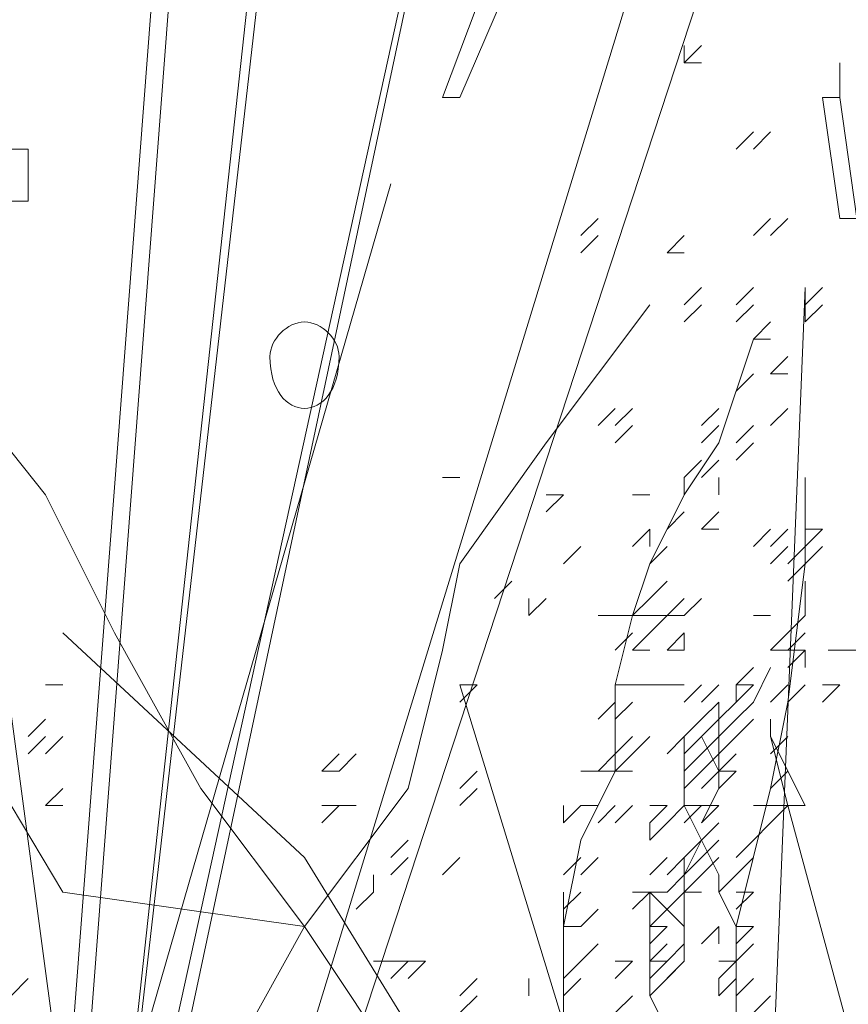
# Model space of a CAD drawing. Header units: millimetres. Extents: x 16698 to 93787, y -21104 to 39413.
# Tile 127 of 256: x 25718.46 to 25726.41, y 9753.55 to 9762.98. Entities that reach past the tile are written whole.
import ezdxf

# ---------------------------------------------------------------- set-up
doc = ezdxf.new("R2010")
doc.units = ezdxf.units.MM
doc.layers.add('_MODUS - zielen', color=66, linetype='Continuous', lineweight=9)

msp = doc.modelspace()

# ---------------------------------------------------------------- linework, layer by layer
at = {"layer": '_MODUS - zielen', "transparency": 33554687}
for points in [[(25715.73455, 9776.13425), (25719.54021, 9747.67454), (25719.54021, 9747.67454)], [(25715.73455, 9776.13425), (25719.54021, 9747.67454), (25719.54021, 9747.67454)], [(25722.02217, 9775.80332), (25718.87836, 9746.84722), (25718.87836, 9746.84722)], [(25722.18763, 9775.80332), (25718.87836, 9746.84722), (25718.87836, 9746.84722)], [(25720.36753, 9771.50127), (25718.54743, 9747.67454), (25718.54743, 9747.67454)], [(25720.53299, 9771.50127), (25718.7129, 9747.67454), (25718.7129, 9747.67454)], [(25723.84226, 9771.00488), (25718.7129, 9747.67454), (25718.7129, 9747.67454)], [(25723.84226, 9771.00488), (25718.87836, 9747.67454), (25718.87836, 9747.67454)], [(25727.15153, 9769.84664), (25719.87114, 9747.67454), (25719.87114, 9747.67454)], [(25727.15153, 9769.84664), (25719.87114, 9747.67454), (25719.87114, 9747.67454)], [(25723.18041, 9763.39357), (25723.01495, 9763.55903), (25722.51856, 9762.23532), (25722.68402, 9762.23532)], [(25723.18041, 9763.39357), (25722.68402, 9762.23532), (25722.68402, 9762.23532)], [(25724.83504, 9762.56625), (25724.83504, 9762.73171), (25724.83504, 9762.73171)], [(25724.83504, 9762.56625), (25725.00051, 9762.73171), (25725.00051, 9762.73171)], [(25724.83504, 9762.56625), (25725.00051, 9762.56625), (25725.00051, 9762.56625)], [(25724.83504, 9762.56625), (25725.00051, 9762.56625), (25725.00051, 9762.56625)], [(25726.32422, 9762.56625), (25726.32422, 9762.23532), (25726.32422, 9762.23532)], [(25726.32422, 9762.23532), (25726.15875, 9762.23532), (25726.32422, 9761.07708), (25726.48968, 9761.07708)], [(25726.32422, 9762.23532), (25726.48968, 9761.07708), (25726.48968, 9761.07708)], [(25725.33143, 9761.73893), (25725.4969, 9761.90439), (25725.4969, 9761.90439)], [(25725.33143, 9761.73893), (25725.4969, 9761.90439), (25725.4969, 9761.90439)], [(25725.4969, 9761.73893), (25725.66236, 9761.90439), (25725.66236, 9761.90439)], [(25723.84226, 9760.91161), (25724.00773, 9761.07708), (25724.00773, 9761.07708)], [(25723.84226, 9760.91161), (25724.00773, 9761.07708), (25724.00773, 9761.07708)], [(25723.84226, 9760.91161), (25724.00773, 9761.07708), (25724.00773, 9761.07708)], [(25723.84226, 9760.91161), (25724.00773, 9761.07708), (25724.00773, 9761.07708)], [(25725.4969, 9760.91161), (25725.66236, 9761.07708), (25725.66236, 9761.07708)], [(25725.4969, 9760.91161), (25725.66236, 9761.07708), (25725.66236, 9761.07708)], [(25725.66236, 9760.91161), (25725.82783, 9761.07708), (25725.82783, 9761.07708)], [(25723.84226, 9760.74615), (25724.00773, 9760.91161), (25724.00773, 9760.91161)], [(25724.66958, 9760.74615), (25724.83504, 9760.91161), (25724.83504, 9760.91161)], [(25724.66958, 9760.74615), (25724.83504, 9760.91161), (25724.83504, 9760.91161)], [(25724.66958, 9760.74615), (25724.83504, 9760.74615), (25724.83504, 9760.74615)], [(25724.83504, 9760.24976), (25725.00051, 9760.41522), (25725.00051, 9760.41522)], [(25725.33143, 9760.24976), (25725.4969, 9760.41522), (25725.4969, 9760.41522)], [(25725.33143, 9760.24976), (25725.4969, 9760.41522), (25725.4969, 9760.41522)], [(25725.4969, 9748.33639), (25725.99329, 9760.41522), (25725.99329, 9760.41522)], [(25725.99329, 9760.24976), (25725.99329, 9760.41522), (25725.99329, 9760.41522)], [(25725.99329, 9760.24976), (25726.15875, 9760.41522), (25726.15875, 9760.41522)], [(25725.99329, 9760.24976), (25725.99329, 9760.41522), (25725.99329, 9760.41522)], [(25725.99329, 9760.24976), (25725.99329, 9760.41522), (25725.99329, 9760.41522)], [(25725.99329, 9760.24976), (25725.99329, 9760.41522), (25725.99329, 9760.41522)], [(25725.99329, 9760.24976), (25726.15875, 9760.41522), (25726.15875, 9760.41522)], [(25725.99329, 9760.24976), (25725.99329, 9760.41522), (25725.99329, 9760.41522)], [(25721.19485, 9754.29307), (25722.18763, 9755.61678), (25722.51856, 9756.94049), (25722.68402, 9757.76781), (25723.51134, 9758.92605), (25724.50412, 9760.24976)], [(25724.83504, 9760.0843), (25725.00051, 9760.24976), (25725.00051, 9760.24976)], [(25725.33143, 9760.0843), (25725.4969, 9760.24976), (25725.4969, 9760.24976)], [(25725.99329, 9760.0843), (25726.15875, 9760.24976), (25726.15875, 9760.24976)], [(25725.99329, 9760.0843), (25725.99329, 9760.24976), (25725.99329, 9760.24976)], [(25725.99329, 9760.0843), (25725.99329, 9760.24976), (25725.99329, 9760.24976)], [(25725.99329, 9760.0843), (25725.99329, 9760.24976), (25725.99329, 9760.24976)], [(25725.99329, 9760.0843), (25725.99329, 9760.24976), (25725.99329, 9760.24976)], [(25725.99329, 9760.0843), (25725.99329, 9760.24976), (25725.99329, 9760.24976)], [(25725.4969, 9759.91883), (25725.66236, 9760.0843), (25725.66236, 9760.0843)], [(25723.51134, 9747.67454), (25723.34587, 9748.50185), (25724.00773, 9748.99824), (25723.6768, 9750.15649), (25724.00773, 9750.65288), (25723.34587, 9751.31473), (25723.84226, 9751.97659), (25723.6768, 9752.8039), (25723.6768, 9753.46576), (25723.6768, 9754.29307), (25723.84226, 9755.12039), (25724.17319, 9755.78225), (25724.17319, 9755.94771), (25724.17319, 9756.60956), (25724.33865, 9757.27142), (25724.50412, 9757.76781), (25724.83504, 9758.42966), (25725.16597, 9758.92605), (25725.4969, 9759.91883)], [(25725.4969, 9759.91883), (25725.66236, 9759.91883), (25725.66236, 9759.91883)], [(25725.4969, 9759.91883), (25725.66236, 9759.91883), (25725.66236, 9759.91883)], [(25725.66236, 9759.58791), (25725.82783, 9759.75337), (25725.82783, 9759.75337)], [(25725.33143, 9747.50907), (25724.50412, 9749.6601), (25724.00773, 9750.65288), (25722.68402, 9751.97659), (25722.18763, 9752.8039), (25721.19485, 9754.29307), (25720.20207, 9755.61678), (25719.37475, 9757.10595), (25718.7129, 9758.42966), (25718.05104, 9759.25698), (25717.22373, 9759.58791), (25716.39641, 9759.58791), (25715.56909, 9759.58791)], [(25725.33143, 9759.42244), (25725.4969, 9759.58791), (25725.4969, 9759.58791)], [(25725.33143, 9759.42244), (25725.4969, 9759.58791), (25725.4969, 9759.58791)], [(25725.66236, 9759.58791), (25725.82783, 9759.58791), (25725.82783, 9759.58791)], [(25724.00773, 9759.09152), (25724.17319, 9759.25698), (25724.17319, 9759.25698)], [(25724.00773, 9759.09152), (25724.17319, 9759.25698), (25724.17319, 9759.25698)], [(25724.17319, 9759.09152), (25724.33865, 9759.25698), (25724.33865, 9759.25698)], [(25724.17319, 9759.09152), (25724.33865, 9759.25698), (25724.33865, 9759.25698)], [(25725.00051, 9759.09152), (25725.16597, 9759.25698), (25725.16597, 9759.25698)], [(25725.66236, 9759.09152), (25725.82783, 9759.25698), (25725.82783, 9759.25698)], [(25724.17319, 9758.92605), (25724.33865, 9759.09152), (25724.33865, 9759.09152)], [(25725.00051, 9758.92605), (25725.16597, 9759.09152), (25725.16597, 9759.09152)], [(25725.33143, 9758.92605), (25725.4969, 9759.09152), (25725.4969, 9759.09152)], [(25725.33143, 9758.76059), (25725.4969, 9758.92605), (25725.4969, 9758.92605)], [(25724.83504, 9758.59512), (25725.00051, 9758.76059), (25725.00051, 9758.76059)], [(25724.83504, 9758.59512), (25725.00051, 9758.76059), (25725.00051, 9758.76059)], [(25725.00051, 9758.59512), (25725.16597, 9758.76059), (25725.16597, 9758.76059)], [(25722.68402, 9758.59512), (25722.51856, 9758.59512), (25722.51856, 9758.59512)], [(25724.17319, 9747.50907), (25724.50412, 9749.6601), (25724.83504, 9751.64566), (25725.33143, 9753.13483), (25725.33143, 9754.29307), (25725.66236, 9755.61678), (25725.82783, 9756.4441), (25725.99329, 9757.76781), (25725.99329, 9758.59512)], [(25724.83504, 9758.42966), (25724.83504, 9758.59512), (25724.83504, 9758.59512)], [(25725.16597, 9758.42966), (25725.16597, 9758.59512), (25725.16597, 9758.59512)], [(25723.51134, 9758.2642), (25723.6768, 9758.42966), (25723.6768, 9758.42966)], [(25723.51134, 9758.42966), (25723.6768, 9758.42966), (25723.6768, 9758.42966)], [(25723.51134, 9758.2642), (25723.6768, 9758.42966), (25723.6768, 9758.42966)], [(25724.50412, 9758.42966), (25724.33865, 9758.42966), (25724.33865, 9758.42966)], [(25724.66958, 9758.09873), (25724.83504, 9758.2642), (25724.83504, 9758.2642)], [(25725.00051, 9758.09873), (25725.16597, 9758.2642), (25725.16597, 9758.2642)], [(25724.33865, 9757.93327), (25724.50412, 9758.09873), (25724.50412, 9758.09873)], [(25724.33865, 9757.93327), (25724.50412, 9758.09873), (25724.50412, 9758.09873)], [(25724.50412, 9757.93327), (25724.50412, 9758.09873), (25724.50412, 9758.09873)], [(25725.00051, 9758.09873), (25725.16597, 9758.09873), (25725.16597, 9758.09873)], [(25725.4969, 9757.93327), (25725.66236, 9758.09873), (25725.66236, 9758.09873)], [(25725.66236, 9757.93327), (25725.82783, 9758.09873), (25725.82783, 9758.09873)], [(25725.66236, 9757.93327), (25725.82783, 9758.09873), (25725.82783, 9758.09873)], [(25725.99329, 9757.93327), (25725.99329, 9758.09873), (25725.99329, 9758.09873)], [(25725.99329, 9758.09873), (25726.15875, 9758.09873), (25726.15875, 9758.09873)], [(25725.99329, 9757.93327), (25726.15875, 9758.09873), (25726.15875, 9758.09873)], [(25725.99329, 9757.93327), (25725.99329, 9758.09873), (25725.99329, 9758.09873)], [(25725.99329, 9758.09873), (25726.15875, 9758.09873), (25726.15875, 9758.09873)], [(25725.99329, 9757.93327), (25725.99329, 9758.09873), (25725.99329, 9758.09873)], [(25725.99329, 9758.09873), (25726.15875, 9758.09873), (25726.15875, 9758.09873)], [(25725.99329, 9757.93327), (25726.15875, 9758.09873), (25726.15875, 9758.09873)], [(25725.99329, 9757.93327), (25725.99329, 9758.09873), (25725.99329, 9758.09873)], [(25725.99329, 9758.09873), (25726.15875, 9758.09873), (25726.15875, 9758.09873)], [(25725.99329, 9757.93327), (25726.15875, 9758.09873), (25726.15875, 9758.09873)], [(25725.99329, 9758.09873), (25726.15875, 9758.09873), (25726.15875, 9758.09873)], [(25723.6768, 9757.76781), (25723.84226, 9757.93327), (25723.84226, 9757.93327)], [(25724.50412, 9757.76781), (25724.66958, 9757.93327), (25724.66958, 9757.93327)], [(25724.50412, 9757.76781), (25724.66958, 9757.93327), (25724.66958, 9757.93327)], [(25724.50412, 9757.76781), (25724.66958, 9757.93327), (25724.66958, 9757.93327)], [(25724.50412, 9757.76781), (25724.66958, 9757.93327), (25724.66958, 9757.93327)], [(25725.66236, 9757.76781), (25725.82783, 9757.93327), (25725.82783, 9757.93327)], [(25725.82783, 9757.76781), (25725.99329, 9757.93327), (25725.99329, 9757.93327)], [(25725.82783, 9757.76781), (25725.99329, 9757.93327), (25725.99329, 9757.93327)], [(25725.82783, 9757.76781), (25725.99329, 9757.93327), (25725.99329, 9757.93327)], [(25725.99329, 9757.76781), (25726.15875, 9757.93327), (25726.15875, 9757.93327)], [(25725.99329, 9757.76781), (25725.99329, 9757.93327), (25725.99329, 9757.93327)], [(25725.82783, 9757.60234), (25725.99329, 9757.76781), (25725.99329, 9757.76781)], [(25723.01495, 9757.43688), (25723.18041, 9757.60234), (25723.18041, 9757.60234)], [(25724.50412, 9757.43688), (25724.66958, 9757.60234), (25724.66958, 9757.60234)], [(25725.99329, 9757.43688), (25725.99329, 9757.60234), (25725.99329, 9757.60234)], [(25725.99329, 9757.43688), (25725.99329, 9757.60234), (25725.99329, 9757.60234)], [(25723.34587, 9757.27142), (25723.34587, 9757.43688), (25723.34587, 9757.43688)], [(25723.34587, 9757.27142), (25723.51134, 9757.43688), (25723.51134, 9757.43688)], [(25723.34587, 9757.27142), (25723.34587, 9757.43688), (25723.34587, 9757.43688)], [(25724.33865, 9757.27142), (25724.50412, 9757.43688), (25724.50412, 9757.43688)], [(25724.33865, 9757.27142), (25724.50412, 9757.43688), (25724.50412, 9757.43688)], [(25724.66958, 9757.27142), (25724.83504, 9757.43688), (25724.83504, 9757.43688)], [(25724.66958, 9757.27142), (25724.83504, 9757.43688), (25724.83504, 9757.43688)], [(25724.83504, 9757.27142), (25725.00051, 9757.43688), (25725.00051, 9757.43688)], [(25725.99329, 9757.27142), (25725.99329, 9757.43688), (25725.99329, 9757.43688)], [(25725.99329, 9757.27142), (25725.99329, 9757.43688), (25725.99329, 9757.43688)], [(25725.33143, 9747.67454), (25722.68402, 9750.48742), (25721.52578, 9751.4802), (25720.36753, 9752.8039), (25721.19485, 9754.29307), (25718.87836, 9754.624), (25718.38197, 9755.45132), (25718.05104, 9756.27864), (25717.22373, 9757.27142)], [(25724.00773, 9757.27142), (25724.17319, 9757.27142), (25724.17319, 9757.27142)], [(25724.00773, 9757.27142), (25724.17319, 9757.27142), (25724.17319, 9757.27142)], [(25724.17319, 9757.27142), (25724.33865, 9757.27142), (25724.33865, 9757.27142)], [(25724.33865, 9757.27142), (25724.50412, 9757.27142), (25724.50412, 9757.27142)], [(25724.50412, 9757.10595), (25724.66958, 9757.27142), (25724.66958, 9757.27142)], [(25724.50412, 9757.27142), (25724.66958, 9757.27142), (25724.66958, 9757.27142)], [(25724.50412, 9757.10595), (25724.66958, 9757.27142), (25724.66958, 9757.27142)], [(25724.50412, 9757.27142), (25724.66958, 9757.27142), (25724.66958, 9757.27142)], [(25724.50412, 9757.10595), (25724.66958, 9757.27142), (25724.66958, 9757.27142)], [(25724.66958, 9757.27142), (25724.83504, 9757.27142), (25724.83504, 9757.27142)], [(25725.4969, 9757.27142), (25725.66236, 9757.27142), (25725.66236, 9757.27142)], [(25725.82783, 9757.10595), (25725.99329, 9757.27142), (25725.99329, 9757.27142)], [(25725.82783, 9757.10595), (25725.99329, 9757.27142), (25725.99329, 9757.27142)], [(25725.82783, 9757.10595), (25725.99329, 9757.27142), (25725.99329, 9757.27142)], [(25725.82783, 9757.10595), (25725.99329, 9757.27142), (25725.99329, 9757.27142)], [(25725.16597, 9748.50185), (25721.19485, 9754.95493), (25718.87836, 9757.10595)], [(25724.17319, 9756.94049), (25724.33865, 9757.10595), (25724.33865, 9757.10595)], [(25724.17319, 9756.94049), (25724.33865, 9757.10595), (25724.33865, 9757.10595)], [(25724.33865, 9756.94049), (25724.50412, 9757.10595), (25724.50412, 9757.10595)], [(25724.66958, 9756.94049), (25724.83504, 9757.10595), (25724.83504, 9757.10595)], [(25724.83504, 9756.94049), (25724.83504, 9757.10595), (25724.83504, 9757.10595)], [(25725.66236, 9756.94049), (25725.82783, 9757.10595), (25725.82783, 9757.10595)], [(25725.82783, 9756.94049), (25725.99329, 9757.10595), (25725.99329, 9757.10595)], [(25724.33865, 9756.94049), (25724.50412, 9756.94049), (25724.50412, 9756.94049)], [(25724.33865, 9756.94049), (25724.50412, 9756.94049), (25724.50412, 9756.94049)], [(25724.66958, 9756.94049), (25724.83504, 9756.94049), (25724.83504, 9756.94049)], [(25724.66958, 9756.94049), (25724.83504, 9756.94049), (25724.83504, 9756.94049)], [(25725.66236, 9756.94049), (25725.82783, 9756.94049), (25725.82783, 9756.94049)], [(25725.66236, 9756.94049), (25725.82783, 9756.94049), (25725.82783, 9756.94049)], [(25725.82783, 9756.77503), (25725.99329, 9756.94049), (25725.99329, 9756.94049)], [(25725.82783, 9756.77503), (25725.99329, 9756.94049), (25725.99329, 9756.94049)], [(25725.82783, 9756.94049), (25725.99329, 9756.94049), (25725.99329, 9756.94049)], [(25725.82783, 9756.94049), (25725.99329, 9756.94049), (25725.99329, 9756.94049)], [(25725.99329, 9756.77503), (25725.99329, 9756.94049), (25725.99329, 9756.94049)], [(25731.17614, 9748.99824), (25731.17614, 9749.82556), (25729.68697, 9751.31473), (25729.52151, 9752.8039), (25729.68697, 9753.96215), (25728.03234, 9755.45132), (25727.53595, 9756.94049), (25726.21224, 9756.94049)], [(25725.33143, 9756.60956), (25725.4969, 9756.77503), (25725.4969, 9756.77503)], [(25725.33143, 9756.60956), (25725.4969, 9756.77503), (25725.4969, 9756.77503)], [(25725.66236, 9756.77503), (25725.4969, 9756.4441), (25725.4969, 9756.4441)], [(25718.7129, 9756.60956), (25718.87836, 9756.60956), (25718.87836, 9756.60956)], [(25722.68402, 9756.60956), (25722.84948, 9756.60956), (25722.84948, 9756.60956)], [(25722.68402, 9756.4441), (25722.84948, 9756.60956), (25722.84948, 9756.60956)], [(25725.16597, 9748.50185), (25722.68402, 9756.60956), (25722.68402, 9756.60956)], [(25724.17319, 9756.60956), (25724.33865, 9756.60956), (25724.33865, 9756.60956)], [(25724.17319, 9756.60956), (25724.33865, 9756.60956), (25724.33865, 9756.60956)], [(25724.33865, 9756.60956), (25724.50412, 9756.60956), (25724.50412, 9756.60956)], [(25724.50412, 9756.60956), (25724.66958, 9756.60956), (25724.66958, 9756.60956)], [(25724.50412, 9756.60956), (25724.66958, 9756.60956), (25724.66958, 9756.60956)], [(25724.66958, 9756.60956), (25724.83504, 9756.60956), (25724.83504, 9756.60956)], [(25724.83504, 9756.4441), (25725.00051, 9756.60956), (25725.00051, 9756.60956)], [(25724.83504, 9756.4441), (25725.00051, 9756.60956), (25725.00051, 9756.60956)], [(25725.00051, 9755.28586), (25725.16597, 9755.61678), (25725.16597, 9755.78225), (25725.16597, 9755.94771), (25725.16597, 9756.27864), (25725.33143, 9756.4441), (25725.33143, 9756.60956)], [(25725.00051, 9756.4441), (25725.16597, 9756.60956), (25725.16597, 9756.60956)], [(25725.00051, 9756.4441), (25725.16597, 9756.60956), (25725.16597, 9756.60956)], [(25725.33143, 9756.60956), (25725.4969, 9756.60956), (25725.4969, 9756.60956)], [(25725.33143, 9756.4441), (25725.4969, 9756.60956), (25725.4969, 9756.60956)], [(25725.33143, 9756.60956), (25725.4969, 9756.60956), (25725.4969, 9756.60956)], [(25725.33143, 9756.60956), (25725.4969, 9756.60956), (25725.4969, 9756.60956)], [(25725.33143, 9756.4441), (25725.4969, 9756.60956), (25725.4969, 9756.60956)], [(25725.66236, 9756.4441), (25725.82783, 9756.60956), (25725.82783, 9756.60956)], [(25725.66236, 9756.4441), (25725.82783, 9756.60956), (25725.82783, 9756.60956)], [(25725.66236, 9756.4441), (25725.82783, 9756.60956), (25725.82783, 9756.60956)], [(25725.66236, 9756.4441), (25725.82783, 9756.60956), (25725.82783, 9756.60956)], [(25725.66236, 9756.4441), (25725.82783, 9756.60956), (25725.82783, 9756.60956)], [(25725.82783, 9756.4441), (25725.99329, 9756.60956), (25725.99329, 9756.60956)], [(25725.82783, 9756.4441), (25725.99329, 9756.60956), (25725.99329, 9756.60956)], [(25725.82783, 9756.4441), (25725.99329, 9756.60956), (25725.99329, 9756.60956)], [(25726.15875, 9756.60956), (25726.32422, 9756.60956), (25726.32422, 9756.60956)], [(25726.15875, 9756.60956), (25726.32422, 9756.60956), (25726.32422, 9756.60956)], [(25726.15875, 9756.4441), (25726.32422, 9756.60956), (25726.32422, 9756.60956)], [(25726.15875, 9756.60956), (25726.32422, 9756.60956), (25726.32422, 9756.60956)], [(25724.00773, 9756.27864), (25724.17319, 9756.4441), (25724.17319, 9756.4441)], [(25724.00773, 9756.27864), (25724.17319, 9756.4441), (25724.17319, 9756.4441)], [(25724.17319, 9756.27864), (25724.33865, 9756.4441), (25724.33865, 9756.4441)], [(25724.17319, 9756.27864), (25724.33865, 9756.4441), (25724.33865, 9756.4441)], [(25724.17319, 9756.27864), (25724.33865, 9756.4441), (25724.33865, 9756.4441)], [(25724.17319, 9756.27864), (25724.33865, 9756.4441), (25724.33865, 9756.4441)], [(25724.17319, 9756.27864), (25724.33865, 9756.4441), (25724.33865, 9756.4441)], [(25724.17319, 9756.27864), (25724.33865, 9756.4441), (25724.33865, 9756.4441)], [(25724.17319, 9756.27864), (25724.33865, 9756.4441), (25724.33865, 9756.4441)], [(25725.00051, 9756.27864), (25725.16597, 9756.4441), (25725.16597, 9756.4441)], [(25725.16597, 9756.27864), (25725.33143, 9756.4441), (25725.33143, 9756.4441)], [(25725.16597, 9756.27864), (25725.33143, 9756.4441), (25725.33143, 9756.4441)], [(25725.16597, 9756.27864), (25725.33143, 9756.4441), (25725.33143, 9756.4441)], [(25725.16597, 9756.27864), (25725.16597, 9756.4441), (25725.16597, 9756.4441)], [(25725.33143, 9756.27864), (25725.4969, 9756.4441), (25725.4969, 9756.4441)], [(25725.33143, 9756.27864), (25725.4969, 9756.4441), (25725.4969, 9756.4441)], [(25725.33143, 9756.27864), (25725.4969, 9756.4441), (25725.4969, 9756.4441)], [(25725.33143, 9756.27864), (25725.4969, 9756.4441), (25725.4969, 9756.4441)], [(25725.33143, 9756.27864), (25725.4969, 9756.4441), (25725.4969, 9756.4441)], [(25718.54743, 9756.11317), (25718.7129, 9756.27864), (25718.7129, 9756.27864)], [(25724.83504, 9756.11317), (25725.00051, 9756.27864), (25725.00051, 9756.27864)], [(25724.83504, 9756.11317), (25725.00051, 9756.27864), (25725.00051, 9756.27864)], [(25725.00051, 9756.11317), (25725.16597, 9756.27864), (25725.16597, 9756.27864)], [(25725.16597, 9756.11317), (25725.33143, 9756.27864), (25725.33143, 9756.27864)], [(25725.33143, 9756.11317), (25725.4969, 9756.27864), (25725.4969, 9756.27864)], [(25725.66236, 9756.27864), (25725.66236, 9756.11317), (25725.66236, 9756.11317)], [(25718.54743, 9755.94771), (25718.7129, 9756.11317), (25718.7129, 9756.11317)], [(25718.54743, 9755.94771), (25718.7129, 9756.11317), (25718.7129, 9756.11317)], [(25718.54743, 9755.94771), (25718.7129, 9756.11317), (25718.7129, 9756.11317)], [(25718.54743, 9755.94771), (25718.7129, 9756.11317), (25718.7129, 9756.11317)], [(25718.7129, 9755.94771), (25718.87836, 9756.11317), (25718.87836, 9756.11317)], [(25724.17319, 9755.94771), (25724.33865, 9756.11317), (25724.33865, 9756.11317)], [(25724.33865, 9755.94771), (25724.50412, 9756.11317), (25724.50412, 9756.11317)], [(25724.66958, 9755.94771), (25724.83504, 9756.11317), (25724.83504, 9756.11317)], [(25724.66958, 9755.94771), (25724.83504, 9756.11317), (25724.83504, 9756.11317)], [(25724.66958, 9755.94771), (25724.83504, 9756.11317), (25724.83504, 9756.11317)], [(25724.66958, 9755.94771), (25724.83504, 9756.11317), (25724.83504, 9756.11317)], [(25725.33143, 9754.29307), (25725.16597, 9754.624), (25725.16597, 9754.78947), (25725.00051, 9755.12039), (25724.83504, 9755.45132), (25724.83504, 9755.78225), (25724.83504, 9756.11317)], [(25724.83504, 9755.94771), (25725.00051, 9756.11317), (25725.00051, 9756.11317)], [(25724.83504, 9755.94771), (25725.00051, 9756.11317), (25725.00051, 9756.11317)], [(25725.16597, 9755.78225), (25725.00051, 9756.11317), (25725.00051, 9756.11317)], [(25725.00051, 9755.94771), (25725.16597, 9756.11317), (25725.16597, 9756.11317)], [(25725.00051, 9755.94771), (25725.16597, 9756.11317), (25725.16597, 9756.11317)], [(25725.16597, 9755.94771), (25725.33143, 9756.11317), (25725.33143, 9756.11317)], [(25725.16597, 9755.94771), (25725.16597, 9756.11317), (25725.16597, 9756.11317)], [(25725.16597, 9755.94771), (25725.16597, 9756.11317), (25725.16597, 9756.11317)], [(25725.16597, 9755.94771), (25725.16597, 9756.11317), (25725.16597, 9756.11317)], [(25725.16597, 9755.94771), (25725.33143, 9756.11317), (25725.33143, 9756.11317)], [(25725.66236, 9755.94771), (25725.82783, 9756.11317), (25725.82783, 9756.11317)], [(25725.66236, 9756.11317), (25725.99329, 9755.45132), (25725.99329, 9755.45132)], [(25725.66236, 9756.11317), (25725.66236, 9756.11317), (25725.82783, 9755.45132), (25725.99329, 9755.45132)], [(25721.36031, 9755.78225), (25721.52578, 9755.94771), (25721.52578, 9755.94771)], [(25721.52578, 9755.78225), (25721.69124, 9755.94771), (25721.69124, 9755.94771)], [(25724.00773, 9755.78225), (25724.17319, 9755.94771), (25724.17319, 9755.94771)], [(25724.17319, 9755.78225), (25724.33865, 9755.94771), (25724.33865, 9755.94771)], [(25724.17319, 9755.78225), (25724.33865, 9755.94771), (25724.33865, 9755.94771)], [(25724.83504, 9755.78225), (25725.00051, 9755.94771), (25725.00051, 9755.94771)], [(25724.83504, 9755.78225), (25725.00051, 9755.94771), (25725.00051, 9755.94771)], [(25724.83504, 9755.78225), (25724.83504, 9755.94771), (25724.83504, 9755.94771)], [(25725.00051, 9755.78225), (25725.16597, 9755.94771), (25725.16597, 9755.94771)], [(25725.16597, 9755.78225), (25725.16597, 9755.94771), (25725.16597, 9755.94771)], [(25725.16597, 9755.78225), (25725.33143, 9755.94771), (25725.33143, 9755.94771)], [(25725.16597, 9755.78225), (25725.16597, 9755.94771), (25725.16597, 9755.94771)], [(25721.36031, 9755.78225), (25721.52578, 9755.78225), (25721.52578, 9755.78225)], [(25721.36031, 9755.78225), (25721.52578, 9755.78225), (25721.52578, 9755.78225)], [(25721.36031, 9755.78225), (25721.52578, 9755.78225), (25721.52578, 9755.78225)], [(25722.68402, 9755.61678), (25722.84948, 9755.78225), (25722.84948, 9755.78225)], [(25722.68402, 9755.61678), (25722.84948, 9755.78225), (25722.84948, 9755.78225)], [(25722.68402, 9755.61678), (25722.84948, 9755.78225), (25722.84948, 9755.78225)], [(25723.84226, 9755.78225), (25724.00773, 9755.78225), (25724.00773, 9755.78225)], [(25724.00773, 9755.78225), (25724.17319, 9755.78225), (25724.17319, 9755.78225)], [(25724.00773, 9755.78225), (25724.17319, 9755.78225), (25724.17319, 9755.78225)], [(25724.17319, 9755.78225), (25724.33865, 9755.78225), (25724.33865, 9755.78225)], [(25724.83504, 9755.61678), (25725.00051, 9755.78225), (25725.00051, 9755.78225)], [(25724.83504, 9755.61678), (25725.00051, 9755.78225), (25725.00051, 9755.78225)], [(25725.00051, 9755.61678), (25725.16597, 9755.78225), (25725.16597, 9755.78225)], [(25725.16597, 9755.61678), (25725.16597, 9755.78225), (25725.16597, 9755.78225)], [(25725.16597, 9755.61678), (25725.33143, 9755.78225), (25725.33143, 9755.78225)], [(25725.16597, 9755.61678), (25725.16597, 9755.78225), (25725.16597, 9755.78225)], [(25725.16597, 9755.78225), (25725.33143, 9755.78225), (25725.33143, 9755.78225)], [(25725.66236, 9755.61678), (25725.82783, 9755.78225), (25725.82783, 9755.78225)], [(25725.66236, 9755.61678), (25725.82783, 9755.78225), (25725.82783, 9755.78225)], [(25725.66236, 9755.61678), (25725.82783, 9755.78225), (25725.82783, 9755.78225)], [(25725.66236, 9755.61678), (25725.82783, 9755.78225), (25725.82783, 9755.78225)], [(25725.66236, 9755.61678), (25725.82783, 9755.78225), (25725.82783, 9755.78225)], [(25718.7129, 9755.45132), (25718.87836, 9755.61678), (25718.87836, 9755.61678)], [(25722.68402, 9755.45132), (25722.84948, 9755.61678), (25722.84948, 9755.61678)], [(25718.7129, 9755.45132), (25718.87836, 9755.45132), (25718.87836, 9755.45132)], [(25718.7129, 9755.45132), (25718.87836, 9755.45132), (25718.87836, 9755.45132)], [(25721.36031, 9755.45132), (25721.52578, 9755.45132), (25721.52578, 9755.45132)], [(25721.36031, 9755.28586), (25721.52578, 9755.45132), (25721.52578, 9755.45132)], [(25721.36031, 9755.45132), (25721.52578, 9755.45132), (25721.52578, 9755.45132)], [(25721.36031, 9755.45132), (25721.52578, 9755.45132), (25721.52578, 9755.45132)], [(25721.36031, 9755.45132), (25721.52578, 9755.45132), (25721.52578, 9755.45132)], [(25721.36031, 9755.28586), (25721.52578, 9755.45132), (25721.52578, 9755.45132)], [(25721.52578, 9755.45132), (25721.69124, 9755.45132), (25721.69124, 9755.45132)], [(25723.6768, 9755.28586), (25723.6768, 9755.45132), (25723.6768, 9755.45132)], [(25723.6768, 9755.28586), (25723.84226, 9755.45132), (25723.84226, 9755.45132)], [(25723.6768, 9755.28586), (25723.6768, 9755.45132), (25723.6768, 9755.45132)], [(25723.84226, 9755.45132), (25724.00773, 9755.45132), (25724.00773, 9755.45132)], [(25724.00773, 9755.28586), (25724.17319, 9755.45132), (25724.17319, 9755.45132)], [(25724.17319, 9755.28586), (25724.33865, 9755.45132), (25724.33865, 9755.45132)], [(25724.50412, 9755.45132), (25724.66958, 9755.45132), (25724.66958, 9755.45132)], [(25724.50412, 9755.28586), (25724.66958, 9755.45132), (25724.66958, 9755.45132)], [(25724.66958, 9755.28586), (25724.83504, 9755.45132), (25724.83504, 9755.45132)], [(25724.83504, 9755.45132), (25725.00051, 9755.45132), (25725.00051, 9755.45132)], [(25724.83504, 9755.45132), (25725.00051, 9755.45132), (25725.00051, 9755.45132)], [(25724.83504, 9755.28586), (25725.00051, 9755.45132), (25725.00051, 9755.45132)], [(25725.00051, 9755.45132), (25725.16597, 9755.45132), (25725.16597, 9755.45132)], [(25725.00051, 9755.28586), (25725.16597, 9755.45132), (25725.16597, 9755.45132)], [(25725.00051, 9755.28586), (25725.16597, 9755.45132), (25725.16597, 9755.45132)], [(25725.4969, 9755.45132), (25725.66236, 9755.45132), (25725.66236, 9755.45132)], [(25725.4969, 9755.45132), (25725.66236, 9755.45132), (25725.66236, 9755.45132)], [(25725.66236, 9755.45132), (25725.82783, 9755.45132), (25725.82783, 9755.45132)], [(25725.66236, 9755.28586), (25725.82783, 9755.45132), (25725.82783, 9755.45132)], [(25725.82783, 9755.45132), (25727.97885, 9747.50907), (25727.97885, 9747.50907)], [(25725.82783, 9755.45132), (25727.97885, 9747.50907), (25727.97885, 9747.50907)], [(25724.50412, 9755.12039), (25724.50412, 9755.28586), (25724.50412, 9755.28586)], [(25724.50412, 9755.12039), (25724.66958, 9755.28586), (25724.66958, 9755.28586)], [(25724.50412, 9755.12039), (25724.50412, 9755.28586), (25724.50412, 9755.28586)], [(25724.50412, 9755.12039), (25724.50412, 9755.28586), (25724.50412, 9755.28586)], [(25724.50412, 9755.12039), (25724.50412, 9755.28586), (25724.50412, 9755.28586)], [(25725.00051, 9755.12039), (25725.16597, 9755.28586), (25725.16597, 9755.28586)], [(25725.00051, 9755.12039), (25725.16597, 9755.28586), (25725.16597, 9755.28586)], [(25725.4969, 9755.12039), (25725.66236, 9755.28586), (25725.66236, 9755.28586)], [(25725.4969, 9755.12039), (25725.66236, 9755.28586), (25725.66236, 9755.28586)], [(25722.02217, 9754.95493), (25722.18763, 9755.12039), (25722.18763, 9755.12039)], [(25724.50412, 9753.63122), (25724.83504, 9753.96215), (25724.83504, 9754.29307), (25724.83504, 9754.45854), (25724.83504, 9754.78947), (25724.83504, 9754.78947), (25725.00051, 9755.12039)], [(25724.83504, 9754.95493), (25725.00051, 9755.12039), (25725.00051, 9755.12039)], [(25724.83504, 9754.95493), (25725.00051, 9755.12039), (25725.00051, 9755.12039)], [(25725.00051, 9754.95493), (25725.16597, 9755.12039), (25725.16597, 9755.12039)], [(25725.33143, 9754.95493), (25725.4969, 9755.12039), (25725.4969, 9755.12039)], [(25725.33143, 9754.95493), (25725.4969, 9755.12039), (25725.4969, 9755.12039)], [(25722.02217, 9754.78947), (25722.18763, 9754.95493), (25722.18763, 9754.95493)], [(25722.02217, 9754.78947), (25722.18763, 9754.95493), (25722.18763, 9754.95493)], [(25722.51856, 9754.78947), (25722.68402, 9754.95493), (25722.68402, 9754.95493)], [(25722.51856, 9754.78947), (25722.68402, 9754.95493), (25722.68402, 9754.95493)], [(25723.6768, 9754.78947), (25723.84226, 9754.95493), (25723.84226, 9754.95493)], [(25723.6768, 9754.78947), (25723.84226, 9754.95493), (25723.84226, 9754.95493)], [(25723.84226, 9754.78947), (25724.00773, 9754.95493), (25724.00773, 9754.95493)], [(25723.84226, 9754.78947), (25724.00773, 9754.95493), (25724.00773, 9754.95493)], [(25723.84226, 9754.78947), (25724.00773, 9754.95493), (25724.00773, 9754.95493)], [(25724.50412, 9754.78947), (25724.66958, 9754.95493), (25724.66958, 9754.95493)], [(25724.50412, 9754.78947), (25724.66958, 9754.95493), (25724.66958, 9754.95493)], [(25724.66958, 9754.78947), (25724.83504, 9754.95493), (25724.83504, 9754.95493)], [(25724.66958, 9754.78947), (25724.83504, 9754.95493), (25724.83504, 9754.95493)], [(25724.66958, 9754.78947), (25724.83504, 9754.95493), (25724.83504, 9754.95493)], [(25724.83504, 9754.78947), (25725.00051, 9754.95493), (25725.00051, 9754.95493)], [(25724.83504, 9754.78947), (25725.00051, 9754.95493), (25725.00051, 9754.95493)], [(25724.83504, 9754.78947), (25725.00051, 9754.95493), (25725.00051, 9754.95493)], [(25724.83504, 9754.78947), (25725.00051, 9754.95493), (25725.00051, 9754.95493)], [(25724.83504, 9754.78947), (25725.00051, 9754.95493), (25725.00051, 9754.95493)], [(25724.83504, 9754.78947), (25725.00051, 9754.95493), (25725.00051, 9754.95493)], [(25724.83504, 9754.78947), (25725.00051, 9754.95493), (25725.00051, 9754.95493)], [(25724.83504, 9754.78947), (25725.00051, 9754.95493), (25725.00051, 9754.95493)], [(25724.83504, 9754.78947), (25724.83504, 9754.95493), (25724.83504, 9754.95493)], [(25724.83504, 9754.78947), (25725.00051, 9754.95493), (25725.00051, 9754.95493)], [(25724.83504, 9754.78947), (25725.00051, 9754.95493), (25725.00051, 9754.95493)], [(25724.83504, 9754.78947), (25724.83504, 9754.95493), (25724.83504, 9754.95493)], [(25725.00051, 9754.78947), (25725.16597, 9754.95493), (25725.16597, 9754.95493)], [(25725.33143, 9754.78947), (25725.4969, 9754.95493), (25725.4969, 9754.95493)], [(25725.33143, 9754.78947), (25725.4969, 9754.95493), (25725.4969, 9754.95493)], [(25725.33143, 9754.78947), (25725.4969, 9754.95493), (25725.4969, 9754.95493)], [(25721.8567, 9754.624), (25721.8567, 9754.78947), (25721.8567, 9754.78947)], [(25721.8567, 9754.624), (25721.8567, 9754.78947), (25721.8567, 9754.78947)], [(25724.66958, 9754.624), (25724.83504, 9754.78947), (25724.83504, 9754.78947)], [(25724.66958, 9754.624), (25724.83504, 9754.78947), (25724.83504, 9754.78947)], [(25724.83504, 9754.624), (25725.00051, 9754.78947), (25725.00051, 9754.78947)], [(25724.83504, 9754.624), (25725.00051, 9754.78947), (25725.00051, 9754.78947)], [(25724.83504, 9754.624), (25725.00051, 9754.78947), (25725.00051, 9754.78947)], [(25724.83504, 9754.624), (25724.83504, 9754.78947), (25724.83504, 9754.78947)], [(25724.83504, 9754.624), (25724.83504, 9754.78947), (25724.83504, 9754.78947)], [(25724.83504, 9754.624), (25725.00051, 9754.78947), (25725.00051, 9754.78947)], [(25725.16597, 9754.624), (25725.33143, 9754.78947), (25725.33143, 9754.78947)], [(25721.69124, 9754.45854), (25721.8567, 9754.624), (25721.8567, 9754.624)], [(25723.6768, 9754.45854), (25723.6768, 9754.624), (25723.6768, 9754.624)], [(25723.6768, 9754.45854), (25723.84226, 9754.624), (25723.84226, 9754.624)], [(25724.33865, 9754.624), (25724.50412, 9754.624), (25724.50412, 9754.624)], [(25724.33865, 9754.45854), (25724.50412, 9754.624), (25724.50412, 9754.624)], [(25725.00051, 9752.63844), (25724.66958, 9752.96937), (25724.66958, 9753.30029), (25724.50412, 9753.63122), (25724.50412, 9753.79668), (25724.50412, 9754.29307), (25724.50412, 9754.624)], [(25724.83504, 9754.29307), (25724.50412, 9754.624), (25724.50412, 9754.624)], [(25724.50412, 9754.624), (25724.66958, 9754.624), (25724.66958, 9754.624)], [(25724.50412, 9754.45854), (25724.50412, 9754.624), (25724.50412, 9754.624)], [(25724.66958, 9754.45854), (25724.83504, 9754.624), (25724.83504, 9754.624)], [(25724.83504, 9754.624), (25725.00051, 9754.624), (25725.00051, 9754.624)], [(25724.83504, 9754.45854), (25724.83504, 9754.624), (25724.83504, 9754.624)], [(25724.83504, 9754.45854), (25724.83504, 9754.624), (25724.83504, 9754.624)], [(25724.83504, 9754.45854), (25724.83504, 9754.624), (25724.83504, 9754.624)], [(25725.33143, 9754.624), (25725.4969, 9754.624), (25725.4969, 9754.624)], [(25725.33143, 9754.624), (25725.4969, 9754.624), (25725.4969, 9754.624)], [(25725.33143, 9754.45854), (25725.4969, 9754.624), (25725.4969, 9754.624)], [(25725.33143, 9754.624), (25725.4969, 9754.624), (25725.4969, 9754.624)], [(25725.33143, 9754.624), (25725.4969, 9754.624), (25725.4969, 9754.624)], [(25725.33143, 9754.45854), (25725.4969, 9754.624), (25725.4969, 9754.624)], [(25723.6768, 9754.29307), (25723.6768, 9754.45854), (25723.6768, 9754.45854)], [(25723.84226, 9754.29307), (25724.00773, 9754.45854), (25724.00773, 9754.45854)], [(25724.50412, 9754.29307), (25724.66958, 9754.45854), (25724.66958, 9754.45854)], [(25724.50412, 9754.29307), (25724.50412, 9754.45854), (25724.50412, 9754.45854)], [(25724.83504, 9754.29307), (25724.83504, 9754.45854), (25724.83504, 9754.45854)], [(25724.83504, 9754.29307), (25724.83504, 9754.45854), (25724.83504, 9754.45854)], [(25723.6768, 9754.29307), (25723.84226, 9754.29307), (25723.84226, 9754.29307)], [(25724.50412, 9754.29307), (25724.66958, 9754.29307), (25724.66958, 9754.29307)], [(25724.50412, 9754.12761), (25724.66958, 9754.29307), (25724.66958, 9754.29307)], [(25724.83504, 9754.12761), (25724.83504, 9754.29307), (25724.83504, 9754.29307)], [(25725.00051, 9754.12761), (25725.16597, 9754.29307), (25725.16597, 9754.29307)], [(25725.00051, 9754.12761), (25725.16597, 9754.29307), (25725.16597, 9754.29307)], [(25725.16597, 9754.12761), (25725.16597, 9754.29307), (25725.16597, 9754.29307)], [(25725.33143, 9754.29307), (25725.4969, 9754.29307), (25725.4969, 9754.29307)], [(25725.33143, 9754.12761), (25725.4969, 9754.29307), (25725.4969, 9754.29307)], [(25725.33143, 9754.12761), (25725.4969, 9754.29307), (25725.4969, 9754.29307)], [(25723.84226, 9753.96215), (25724.00773, 9754.12761), (25724.00773, 9754.12761)], [(25724.50412, 9753.96215), (25724.50412, 9754.12761), (25724.50412, 9754.12761)], [(25724.50412, 9753.96215), (25724.66958, 9754.12761), (25724.66958, 9754.12761)], [(25724.50412, 9753.96215), (25724.50412, 9754.12761), (25724.50412, 9754.12761)], [(25724.50412, 9753.96215), (25724.66958, 9754.12761), (25724.66958, 9754.12761)], [(25724.50412, 9753.96215), (25724.50412, 9754.12761), (25724.50412, 9754.12761)], [(25724.66958, 9753.96215), (25724.83504, 9754.12761), (25724.83504, 9754.12761)], [(25724.66958, 9753.96215), (25724.83504, 9754.12761), (25724.83504, 9754.12761)], [(25724.83504, 9753.96215), (25724.83504, 9754.12761), (25724.83504, 9754.12761)], [(25725.33143, 9753.96215), (25725.4969, 9754.12761), (25725.4969, 9754.12761)], [(25725.33143, 9753.96215), (25725.4969, 9754.12761), (25725.4969, 9754.12761)], [(25721.8567, 9753.96215), (25722.02217, 9753.96215), (25722.02217, 9753.96215)], [(25721.8567, 9753.96215), (25722.02217, 9753.96215), (25722.02217, 9753.96215)], [(25722.02217, 9753.96215), (25722.18763, 9753.96215), (25722.18763, 9753.96215)], [(25722.02217, 9753.79668), (25722.18763, 9753.96215), (25722.18763, 9753.96215)], [(25722.18763, 9753.79668), (25722.35309, 9753.96215), (25722.35309, 9753.96215)], [(25722.18763, 9753.96215), (25722.35309, 9753.96215), (25722.35309, 9753.96215)], [(25722.18763, 9753.79668), (25722.35309, 9753.96215), (25722.35309, 9753.96215)], [(25722.18763, 9753.96215), (25722.35309, 9753.96215), (25722.35309, 9753.96215)], [(25722.18763, 9753.79668), (25722.35309, 9753.96215), (25722.35309, 9753.96215)], [(25722.18763, 9753.96215), (25722.35309, 9753.96215), (25722.35309, 9753.96215)], [(25722.18763, 9753.79668), (25722.35309, 9753.96215), (25722.35309, 9753.96215)], [(25722.18763, 9753.96215), (25722.35309, 9753.96215), (25722.35309, 9753.96215)], [(25722.18763, 9753.79668), (25722.35309, 9753.96215), (25722.35309, 9753.96215)], [(25722.18763, 9753.79668), (25722.35309, 9753.96215), (25722.35309, 9753.96215)], [(25722.18763, 9753.96215), (25722.35309, 9753.96215), (25722.35309, 9753.96215)], [(25722.18763, 9753.79668), (25722.35309, 9753.96215), (25722.35309, 9753.96215)], [(25722.18763, 9753.96215), (25722.35309, 9753.96215), (25722.35309, 9753.96215)], [(25722.18763, 9753.79668), (25722.35309, 9753.96215), (25722.35309, 9753.96215)], [(25723.6768, 9753.79668), (25723.84226, 9753.96215), (25723.84226, 9753.96215)], [(25724.17319, 9753.79668), (25724.33865, 9753.96215), (25724.33865, 9753.96215)], [(25724.17319, 9753.96215), (25724.33865, 9753.96215), (25724.33865, 9753.96215)], [(25724.17319, 9753.79668), (25724.33865, 9753.96215), (25724.33865, 9753.96215)], [(25724.17319, 9753.96215), (25724.33865, 9753.96215), (25724.33865, 9753.96215)], [(25724.17319, 9753.79668), (25724.33865, 9753.96215), (25724.33865, 9753.96215)], [(25724.17319, 9753.96215), (25724.33865, 9753.96215), (25724.33865, 9753.96215)], [(25724.17319, 9753.79668), (25724.33865, 9753.96215), (25724.33865, 9753.96215)], [(25724.17319, 9753.96215), (25724.33865, 9753.96215), (25724.33865, 9753.96215)], [(25724.50412, 9753.79668), (25724.50412, 9753.96215), (25724.50412, 9753.96215)], [(25724.50412, 9753.79668), (25724.66958, 9753.96215), (25724.66958, 9753.96215)], [(25724.50412, 9753.96215), (25724.66958, 9753.96215), (25724.66958, 9753.96215)], [(25724.50412, 9753.79668), (25724.66958, 9753.96215), (25724.66958, 9753.96215)], [(25724.50412, 9753.79668), (25724.50412, 9753.96215), (25724.50412, 9753.96215)], [(25724.50412, 9753.79668), (25724.66958, 9753.96215), (25724.66958, 9753.96215)], [(25724.50412, 9753.79668), (25724.50412, 9753.96215), (25724.50412, 9753.96215)], [(25724.66958, 9753.79668), (25724.83504, 9753.96215), (25724.83504, 9753.96215)], [(25725.16597, 9753.96215), (25725.33143, 9753.96215), (25725.33143, 9753.96215)], [(25725.16597, 9753.79668), (25725.33143, 9753.96215), (25725.33143, 9753.96215)], [(25718.38197, 9753.63122), (25718.54743, 9753.79668), (25718.54743, 9753.79668)], [(25718.38197, 9753.63122), (25718.54743, 9753.79668), (25718.54743, 9753.79668)], [(25722.68402, 9753.63122), (25722.84948, 9753.79668), (25722.84948, 9753.79668)], [(25723.34587, 9753.63122), (25723.34587, 9753.79668), (25723.34587, 9753.79668)], [(25723.6768, 9753.63122), (25723.84226, 9753.79668), (25723.84226, 9753.79668)], [(25724.50412, 9753.63122), (25724.66958, 9753.79668), (25724.66958, 9753.79668)], [(25725.16597, 9753.63122), (25725.33143, 9753.79668), (25725.33143, 9753.79668)], [(25725.16597, 9753.63122), (25725.33143, 9753.79668), (25725.33143, 9753.79668)], [(25725.16597, 9753.63122), (25725.16597, 9753.79668), (25725.16597, 9753.79668)], [(25725.16597, 9753.63122), (25725.16597, 9753.79668), (25725.16597, 9753.79668)], [(25725.16597, 9753.63122), (25725.16597, 9753.79668), (25725.16597, 9753.79668)], [(25725.33143, 9753.63122), (25725.4969, 9753.79668), (25725.4969, 9753.79668)], [(25725.33143, 9753.63122), (25725.4969, 9753.79668), (25725.4969, 9753.79668)], [(25722.68402, 9753.46576), (25722.84948, 9753.63122), (25722.84948, 9753.63122)], [(25722.68402, 9753.46576), (25722.84948, 9753.63122), (25722.84948, 9753.63122)], [(25724.17319, 9753.46576), (25724.33865, 9753.63122), (25724.33865, 9753.63122)], [(25724.17319, 9753.46576), (25724.33865, 9753.63122), (25724.33865, 9753.63122)], [(25725.4969, 9753.46576), (25725.66236, 9753.63122), (25725.66236, 9753.63122)]]:
    msp.add_lwpolyline(points, dxfattribs=at)
for points in [[(25719.54021, 9747.67454), (25725.16597, 9766.04098)], [(25718.38197, 9761.73893), (25718.54743, 9761.73893), (25718.54743, 9761.57347), (25718.54743, 9761.57347), (25718.54743, 9761.408), (25718.54743, 9761.24254), (25718.38197, 9761.24254), (25718.38197, 9761.24254), (25718.38197, 9761.24254), (25718.38197, 9761.24254), (25718.21651, 9761.24254), (25718.21651, 9761.408), (25718.21651, 9761.57347), (25718.21651, 9761.57347), (25718.38197, 9761.57347)], [(25718.05104, 9747.67454), (25722.02217, 9761.408)]]:
    msp.add_lwpolyline(points, close=True, dxfattribs=at)
msp.add_open_spline([(25720.86392, 9759.75337), (25720.86392, 9759.91883), (25721.02938, 9760.0843), (25721.19485, 9760.0843), (25721.19485, 9760.0843), (25721.36031, 9760.0843), (25721.52578, 9759.91883), (25721.52578, 9759.75337), (25721.52578, 9759.75337), (25721.52578, 9759.42244), (25721.36031, 9759.25698), (25721.19485, 9759.25698), (25721.19485, 9759.25698), (25721.02938, 9759.25698), (25720.86392, 9759.42244), (25720.86392, 9759.75337)], degree=3, knots=[0, 0, 0, 0, 0.0625, 0.0625, 0.0625, 0.062501, 0.125, 0.125, 0.125, 0.125001, 0.1875, 0.1875, 0.1875, 0.187501, 1, 1, 1, 1], dxfattribs=at)

doc.saveas('drawing.dxf')
